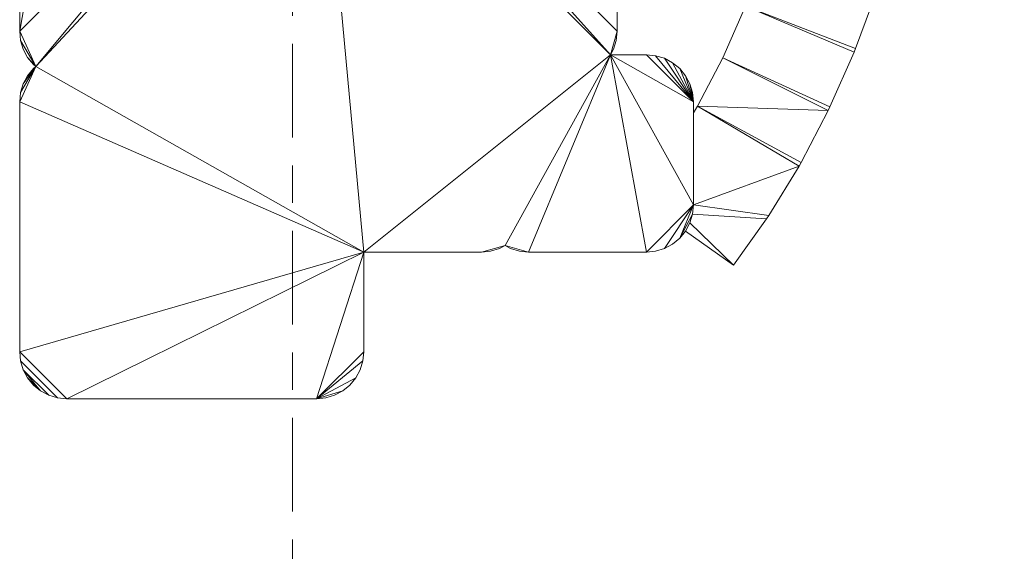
# Model space of a CAD drawing. Header units: millimetres. Extents: x -38221 to 49500, y -52000 to 43639.
# Tile 10 of 19: x -18721 to -2000, y -1045 to 7980. Entities that reach past the tile are written whole.
import ezdxf

# ---------------------------------------------------------------- set-up
doc = ezdxf.new("R2010")
doc.units = ezdxf.units.MM
doc.linetypes.add('Centro _1_', pattern=[3175, 635, -476.25, 1587.5, -476.25])
for name, color, linetype, lineweight in [('A-FLOR-LEVL-OTLN', 51, 'Continuous', 9), ('A-MASS-____-OTLN', 70, 'Continuous', 9), ('A-ROOF-____-OTLN', 132, 'Continuous', 9)]:
    doc.layers.add(name, color=color, linetype=linetype, lineweight=lineweight)

msp = doc.modelspace()

# ---------------------------------------------------------------- linework, layer by layer
at = {"layer": 'A-FLOR-LEVL-OTLN', "linetype": 'Centro _1_'}
for p, q in [((-14091, 11855), (-14091, -11741)), ((-14091, 11855, 4000), (-14091, -11741, 4000))]:
    msp.add_line(p, q, dxfattribs=at)

# ---------------------------------------------------------------- meshes
at = {"layer": 'A-MASS-____-OTLN', "color": 9, "transparency": 33554560}
mesh = msp.add_polyface(dxfattribs=at)
corners = [(-18721, 6585, 3200), (-18721, 2342, 3200), (-18706, 2186, 3200), (-18660, 2036, 3200), (-18586, 1898, 3200), (-18487, 1777, 3200), (-18366, 1677, 3200), (-18227, 1603, 3200), (-18077, 1558, 3200), (-17921, 1542, 3200), (-13679, 1542, 3200), (-13523, 1558, 3200), (-13373, 1603, 3200), (-13234, 1677, 3200), (-13113, 1777, 3200), (-13014, 1898, 3200), (-12940, 2036, 3200), (-12894, 2186, 3200), (-12879, 2342, 3200), (-12879, 4035, 3200), (-10879, 4035, 3200), (-10723, 4050, 3200), (-10573, 4096, 3200), (-10479, 4146, 3200), (-10385, 4096, 3200), (-10235, 4050, 3200), (-10079, 4035, 3200), (-8079, 4035, 3200), (-7923, 4050, 3200), (-7773, 4096, 3200), (-7634, 4170, 3200), (-7513, 4269, 3200), (-7414, 4390, 3200), (-7340, 4529, 3200), (-7294, 4679, 3200), (-7279, 4835, 3200), (-7279, 6585, 3200), (-7294, 6741, 3200), (-7340, 6891, 3200), (-7414, 7029, 3200), (-7513, 7151, 3200), (-7634, 7250, 3200), (-7773, 7324, 3200), (-7923, 7369, 3200), (-8079, 7385, 3200), (-8686, 7385, 3200), (-8636, 7479, 3200), (-8591, 7629, 3200), (-8575, 7785, 3200), (-8575, 11658, 3200), (-8591, 11814, 3200), (-8636, 11964, 3200), (-8710, 12102, 3200), (-8810, 12223, 3200), (-8931, 12323, 3200), (-9069, 12397, 3200), (-9219, 12442, 3200), (-9375, 12458, 3200), (-13248, 12458, 3200), (-13404, 12442, 3200), (-13554, 12397, 3200), (-13648, 12347, 3200), (-13742, 12397, 3200), (-13892, 12442, 3200), (-14048, 12458, 3200), (-17921, 12458, 3200), (-18077, 12442, 3200), (-18227, 12397, 3200), (-18366, 12323, 3200), (-18487, 12223, 3200), (-18586, 12102, 3200), (-18660, 11964, 3200), (-18706, 11814, 3200), (-18721, 11658, 3200), (-18721, 7785, 3200), (-18706, 7629, 3200), (-18660, 7479, 3200), (-18586, 7340, 3200), (-18487, 7219, 3200), (-18445, 7185, 3200), (-18487, 7151, 3200), (-18586, 7029, 3200), (-18660, 6891, 3200), (-18706, 6741, 3200)]
mesh.append_faces([[corners[k] for k in face] for face in [(6, 3, 4, 5), (34, 31, 32, 33)]], dxfattribs={"vtx0": -1, "color": 9})
mesh.append_faces([[corners[k] for k in face] for face in [(35, 31, 34)]], dxfattribs={"vtx0": -1, "vtx1": -1, "color": 9})
mesh.append_faces([[corners[k] for k in face] for face in [(23, 26, 45), (61, 19, 45)]], dxfattribs={"vtx0": -1, "vtx1": -1, "vtx2": -1, "color": 9})
mesh.append_faces([[corners[k] for k in face] for face in [(79, 19, 61, 64), (58, 61, 45, 48)]], dxfattribs={"vtx0": -1, "vtx1": -1, "vtx2": -1, "vtx3": -1, "color": 9})
mesh.append_faces([[corners[k] for k in face] for face in [(19, 9, 10, 18), (65, 73, 74, 64), (45, 35, 36, 44), (58, 48, 49), (56, 51, 52, 55), (57, 50, 51, 56)]], dxfattribs={"vtx0": -1, "vtx2": -1, "color": 9})
mesh.append_faces([[corners[k] for k in face] for face in [(19, 0, 1, 9), (79, 83, 0, 19), (45, 19, 20, 23), (45, 26, 27, 35)]], dxfattribs={"vtx0": -1, "vtx2": -1, "vtx3": -1, "color": 9})
mesh.append_faces([[corners[k] for k in face] for face in [(79, 75, 76, 77), (10, 15, 16, 17), (35, 29, 30, 31), (36, 40, 41, 42), (36, 38, 39, 40)]], dxfattribs={"vtx0": -1, "vtx3": -1, "color": 9})
mesh.append_faces([[corners[k] for k in face] for face in [(80, 81, 79), (78, 79, 77), (47, 48, 45, 46)]], dxfattribs={"vtx1": -1, "color": 9})
mesh.append_faces([[corners[k] for k in face] for face in [(82, 83, 79, 81), (6, 7, 3), (14, 15, 10, 13), (65, 66, 73), (17, 18, 10), (28, 29, 35, 27), (43, 44, 36, 42)]], dxfattribs={"vtx1": -1, "vtx2": -1, "color": 9})
mesh.append_faces([[corners[k] for k in face] for face in [(74, 75, 79, 64)]], dxfattribs={"vtx1": -1, "vtx2": -1, "vtx3": -1, "color": 9})
mesh.append_faces([[corners[k] for k in face] for face in [(1, 2, 8, 9), (2, 3, 7, 8), (71, 72, 67, 68), (72, 73, 66, 67), (49, 50, 57, 58)]], dxfattribs={"vtx1": -1, "vtx3": -1, "color": 9})
mesh.append_faces([[corners[k] for k in face] for face in [(59, 60, 61, 58), (21, 22, 23, 20), (53, 54, 55, 52), (36, 37, 38)]], dxfattribs={"vtx2": -1, "color": 9})
mesh.append_faces([[corners[k] for k in face] for face in [(10, 11, 12, 13), (68, 69, 70, 71), (61, 62, 63, 64), (23, 24, 25, 26)]], dxfattribs={"vtx3": -1, "color": 9})
mesh = msp.add_polyface(dxfattribs=at)
corners = [(-18721, 6585), (-18706, 6741), (-18660, 6891), (-18586, 7029), (-18487, 7151), (-18445, 7185), (-18487, 7219), (-18586, 7340), (-18660, 7479), (-18706, 7629), (-18721, 7785), (-18721, 11658), (-18706, 11814), (-18660, 11964), (-18586, 12102), (-18487, 12223), (-18366, 12323), (-18227, 12397), (-18077, 12442), (-17921, 12458), (-14048, 12458), (-13892, 12442), (-13742, 12397), (-13648, 12347), (-13554, 12397), (-13404, 12442), (-13248, 12458), (-9375, 12458), (-9219, 12442), (-9069, 12397), (-8931, 12323), (-8810, 12223), (-8710, 12102), (-8636, 11964), (-8591, 11814), (-8575, 11658), (-8575, 7785), (-8591, 7629), (-8636, 7479), (-8686, 7385), (-8079, 7385), (-7923, 7369), (-7773, 7324), (-7634, 7250), (-7513, 7151), (-7414, 7029), (-7340, 6891), (-7294, 6741), (-7279, 6585), (-7279, 4835), (-7294, 4679), (-7340, 4529), (-7414, 4390), (-7513, 4269), (-7634, 4170), (-7773, 4096), (-7923, 4050), (-8079, 4035), (-10079, 4035), (-10235, 4050), (-10385, 4096), (-10479, 4146), (-10573, 4096), (-10723, 4050), (-10879, 4035), (-12879, 4035), (-12879, 2342), (-12894, 2186), (-12940, 2036), (-13014, 1898), (-13113, 1777), (-13234, 1677), (-13373, 1603), (-13523, 1558), (-13679, 1542), (-17921, 1542), (-18077, 1558), (-18227, 1603), (-18366, 1677), (-18487, 1777), (-18586, 1898), (-18660, 2036), (-18706, 2186), (-18721, 2342)]
mesh.append_faces([[corners[k] for k in face] for face in [(39, 36, 37, 38), (80, 78, 79)]], dxfattribs={"vtx0": -1, "color": 9})
mesh.append_faces([[corners[k] for k in face] for face in [(50, 53, 49), (17, 13, 16)]], dxfattribs={"vtx0": -1, "vtx1": -1, "color": 9})
mesh.append_faces([[corners[k] for k in face] for face in [(58, 61, 39, 57), (36, 39, 26, 35), (39, 23, 26)]], dxfattribs={"vtx0": -1, "vtx1": -1, "vtx2": -1, "color": 9})
mesh.append_faces([[corners[k] for k in face] for face in [(23, 39, 65, 5)]], dxfattribs={"vtx0": -1, "vtx1": -1, "vtx2": -1, "vtx3": -1, "color": 9})
mesh.append_faces([[corners[k] for k in face] for face in [(39, 61, 64, 65), (23, 5, 20, 21)]], dxfattribs={"vtx0": -1, "vtx1": -1, "vtx3": -1, "color": 9})
mesh.append_faces([[corners[k] for k in face] for face in [(35, 26, 27, 34), (83, 75, 76, 82), (82, 76, 77, 81), (81, 77, 78, 80), (11, 18, 19, 10)]], dxfattribs={"vtx0": -1, "vtx2": -1, "color": 9})
mesh.append_faces([[corners[k] for k in face] for face in [(39, 48, 49, 57), (65, 74, 75, 83), (65, 83, 0, 5), (10, 19, 20, 5)]], dxfattribs={"vtx0": -1, "vtx2": -1, "vtx3": -1, "color": 9})
mesh.append_faces([[corners[k] for k in face] for face in [(49, 53, 54, 55), (49, 55, 56, 57), (74, 67, 68, 69), (5, 7, 8, 9)]], dxfattribs={"vtx0": -1, "vtx3": -1, "color": 9})
mesh.append_faces([[corners[k] for k in face] for face in [(63, 64, 61, 62), (22, 23, 21)]], dxfattribs={"vtx1": -1, "color": 9})
mesh.append_faces([[corners[k] for k in face] for face in [(66, 67, 74, 65), (44, 45, 48, 43), (42, 43, 48, 41), (40, 41, 48, 39), (70, 71, 74, 69), (1, 2, 5, 0), (9, 10, 5), (11, 12, 18)]], dxfattribs={"vtx1": -1, "vtx2": -1, "color": 9})
mesh.append_faces([[corners[k] for k in face] for face in [(33, 34, 27, 28), (28, 29, 32, 33), (17, 18, 12, 13)]], dxfattribs={"vtx1": -1, "vtx3": -1, "color": 9})
mesh.append_faces([[corners[k] for k in face] for face in [(59, 60, 61, 58), (46, 47, 48, 45), (72, 73, 74, 71), (3, 4, 5, 2), (14, 15, 16, 13), (5, 6, 7)]], dxfattribs={"vtx2": -1, "color": 9})
mesh.append_faces([[corners[k] for k in face] for face in [(50, 51, 52, 53), (29, 30, 31, 32), (23, 24, 25, 26)]], dxfattribs={"vtx3": -1, "color": 9})
mesh = msp.add_polyface(dxfattribs=at)
corners = [(-18721, 7785, 3200), (-18721, 11658, 3200), (-18721, 11658), (-18721, 7785)]
mesh.append_faces([[corners[k] for k in face] for face in [(0, 1, 2, 3)]], dxfattribs={"color": 9})
mesh = msp.add_polyface(dxfattribs=at)
corners = [(-8575, 11658, 3200), (-8575, 7785, 3200), (-8575, 7785), (-8575, 11658)]
mesh.append_faces([[corners[k] for k in face] for face in [(0, 1, 2, 3)]], dxfattribs={"color": 9})
mesh = msp.add_polyface(dxfattribs=at)
corners = [(-18706, 7629, 3200), (-18721, 7785, 3200), (-18721, 7785), (-18706, 7629)]
mesh.append_faces([[corners[k] for k in face] for face in [(0, 1, 2, 3)]], dxfattribs={"color": 9})
mesh = msp.add_polyface(dxfattribs=at)
corners = [(-8575, 7785, 3200), (-8591, 7629, 3200), (-8591, 7629), (-8575, 7785)]
mesh.append_faces([[corners[k] for k in face] for face in [(0, 1, 2, 3)]], dxfattribs={"color": 9})
mesh = msp.add_polyface(dxfattribs=at)
corners = [(-18660, 7479, 3200), (-18706, 7629, 3200), (-18706, 7629), (-18660, 7479)]
mesh.append_faces([[corners[k] for k in face] for face in [(0, 1, 2, 3)]], dxfattribs={"color": 9})
mesh = msp.add_polyface(dxfattribs=at)
corners = [(-8591, 7629, 3200), (-8636, 7479, 3200), (-8636, 7479), (-8591, 7629)]
mesh.append_faces([[corners[k] for k in face] for face in [(0, 1, 2, 3)]], dxfattribs={"color": 9})
mesh = msp.add_polyface(dxfattribs=at)
corners = [(-18586, 7340, 3200), (-18660, 7479, 3200), (-18660, 7479), (-18586, 7340)]
mesh.append_faces([[corners[k] for k in face] for face in [(0, 1, 2, 3)]], dxfattribs={"color": 9})
mesh = msp.add_polyface(dxfattribs=at)
corners = [(-8636, 7479, 3200), (-8686, 7385, 3200), (-8686, 7385), (-8636, 7479)]
mesh.append_faces([[corners[k] for k in face] for face in [(3, 0, 1, 2)]], dxfattribs={"color": 9})
mesh = msp.add_polyface(dxfattribs=at)
corners = [(-8686, 7385, 3200), (-8079, 7385, 3200), (-8079, 7385), (-8686, 7385)]
mesh.append_faces([[corners[k] for k in face] for face in [(0, 1, 2, 3)]], dxfattribs={"color": 9})
mesh = msp.add_polyface(dxfattribs=at)
corners = [(-8079, 7385, 3200), (-7923, 7369, 3200), (-7923, 7369), (-8079, 7385)]
mesh.append_faces([[corners[k] for k in face] for face in [(0, 1, 2, 3)]], dxfattribs={"color": 9})
mesh = msp.add_polyface(dxfattribs=at)
corners = [(-7923, 7369, 3200), (-7773, 7324, 3200), (-7773, 7324), (-7923, 7369)]
mesh.append_faces([[corners[k] for k in face] for face in [(0, 1, 2, 3)]], dxfattribs={"color": 9})
mesh = msp.add_polyface(dxfattribs=at)
corners = [(-18487, 7219, 3200), (-18586, 7340, 3200), (-18586, 7340), (-18487, 7219)]
mesh.append_faces([[corners[k] for k in face] for face in [(0, 1, 2, 3)]], dxfattribs={"color": 9})
mesh = msp.add_polyface(dxfattribs=at)
corners = [(-18445, 7185, 3200), (-18487, 7219, 3200), (-18487, 7219), (-18445, 7185)]
mesh.append_faces([[corners[k] for k in face] for face in [(0, 1, 2, 3)]], dxfattribs={"color": 9})
mesh = msp.add_polyface(dxfattribs=at)
corners = [(-7773, 7324, 3200), (-7634, 7250, 3200), (-7634, 7250), (-7773, 7324)]
mesh.append_faces([[corners[k] for k in face] for face in [(0, 1, 2, 3)]], dxfattribs={"color": 9})
mesh = msp.add_polyface(dxfattribs=at)
corners = [(-7634, 7250, 3200), (-7513, 7151, 3200), (-7513, 7151), (-7634, 7250)]
mesh.append_faces([[corners[k] for k in face] for face in [(0, 1, 2, 3)]], dxfattribs={"color": 9})
mesh = msp.add_polyface(dxfattribs=at)
corners = [(-18660, 6891, 3200), (-18586, 7029, 3200), (-18586, 7029), (-18660, 6891)]
mesh.append_faces([[corners[k] for k in face] for face in [(3, 0, 1, 2)]], dxfattribs={"color": 9})
mesh = msp.add_polyface(dxfattribs=at)
corners = [(-18586, 7029, 3200), (-18487, 7151, 3200), (-18487, 7151), (-18586, 7029)]
mesh.append_faces([[corners[k] for k in face] for face in [(0, 1, 2, 3)]], dxfattribs={"color": 9})
mesh = msp.add_polyface(dxfattribs=at)
corners = [(-18487, 7151, 3200), (-18445, 7185, 3200), (-18445, 7185), (-18487, 7151)]
mesh.append_faces([[corners[k] for k in face] for face in [(0, 1, 2, 3)]], dxfattribs={"color": 9})
mesh = msp.add_polyface(dxfattribs=at)
corners = [(-7513, 7151, 3200), (-7414, 7029, 3200), (-7414, 7029), (-7513, 7151)]
mesh.append_faces([[corners[k] for k in face] for face in [(0, 1, 2, 3)]], dxfattribs={"color": 9})
mesh = msp.add_polyface(dxfattribs=at)
corners = [(-7414, 7029, 3200), (-7340, 6891, 3200), (-7340, 6891), (-7414, 7029)]
mesh.append_faces([[corners[k] for k in face] for face in [(0, 1, 2, 3)]], dxfattribs={"color": 9})
mesh = msp.add_polyface(dxfattribs=at)
corners = [(-18706, 6741, 3200), (-18660, 6891, 3200), (-18660, 6891), (-18706, 6741)]
mesh.append_faces([[corners[k] for k in face] for face in [(0, 1, 2, 3)]], dxfattribs={"color": 9})
mesh = msp.add_polyface(dxfattribs=at)
corners = [(-7340, 6891, 3200), (-7294, 6741, 3200), (-7294, 6741), (-7340, 6891)]
mesh.append_faces([[corners[k] for k in face] for face in [(0, 1, 2, 3)]], dxfattribs={"color": 9})
mesh = msp.add_polyface(dxfattribs=at)
corners = [(-18721, 6585, 3200), (-18706, 6741, 3200), (-18706, 6741), (-18721, 6585)]
mesh.append_faces([[corners[k] for k in face] for face in [(0, 1, 2, 3)]], dxfattribs={"color": 9})
mesh = msp.add_polyface(dxfattribs=at)
corners = [(-7294, 6741, 3200), (-7279, 6585, 3200), (-7279, 6585), (-7294, 6741)]
mesh.append_faces([[corners[k] for k in face] for face in [(0, 1, 2, 3)]], dxfattribs={"color": 9})
mesh = msp.add_polyface(dxfattribs=at)
corners = [(-18721, 2342, 3200), (-18721, 6585, 3200), (-18721, 6585), (-18721, 2342)]
mesh.append_faces([[corners[k] for k in face] for face in [(0, 1, 2, 3)]], dxfattribs={"color": 9})
mesh = msp.add_polyface(dxfattribs=at)
corners = [(-7279, 6585, 3200), (-7279, 4835, 3200), (-7279, 4835), (-7279, 6585)]
mesh.append_faces([[corners[k] for k in face] for face in [(3, 0, 1, 2)]], dxfattribs={"color": 9})
mesh = msp.add_polyface(dxfattribs=at)
corners = [(-7279, 4835, 3200), (-7294, 4679, 3200), (-7294, 4679), (-7279, 4835)]
mesh.append_faces([[corners[k] for k in face] for face in [(0, 1, 2, 3)]], dxfattribs={"color": 9})
mesh = msp.add_polyface(dxfattribs=at)
corners = [(-7340, 4529, 3200), (-7414, 4390, 3200), (-7414, 4390), (-7340, 4529)]
mesh.append_faces([[corners[k] for k in face] for face in [(0, 1, 2, 3)]], dxfattribs={"color": 9})
mesh = msp.add_polyface(dxfattribs=at)
corners = [(-7294, 4679, 3200), (-7340, 4529, 3200), (-7340, 4529), (-7294, 4679)]
mesh.append_faces([[corners[k] for k in face] for face in [(0, 1, 2, 3)]], dxfattribs={"color": 9})
mesh = msp.add_polyface(dxfattribs=at)
corners = [(-7414, 4390, 3200), (-7513, 4269, 3200), (-7513, 4269), (-7414, 4390)]
mesh.append_faces([[corners[k] for k in face] for face in [(0, 1, 2, 3)]], dxfattribs={"color": 9})
mesh = msp.add_polyface(dxfattribs=at)
corners = [(-7513, 4269, 3200), (-7634, 4170, 3200), (-7634, 4170), (-7513, 4269)]
mesh.append_faces([[corners[k] for k in face] for face in [(0, 1, 2, 3)]], dxfattribs={"color": 9})
mesh = msp.add_polyface(dxfattribs=at)
corners = [(-12879, 4035, 3200), (-12879, 2342, 3200), (-12879, 2342), (-12879, 4035)]
mesh.append_faces([[corners[k] for k in face] for face in [(0, 1, 2, 3)]], dxfattribs={"color": 9})
mesh = msp.add_polyface(dxfattribs=at)
corners = [(-10879, 4035, 3200), (-12879, 4035, 3200), (-12879, 4035), (-10879, 4035)]
mesh.append_faces([[corners[k] for k in face] for face in [(0, 1, 2, 3)]], dxfattribs={"color": 9})
mesh = msp.add_polyface(dxfattribs=at)
corners = [(-10723, 4050, 3200), (-10879, 4035, 3200), (-10879, 4035), (-10723, 4050)]
mesh.append_faces([[corners[k] for k in face] for face in [(3, 0, 1, 2)]], dxfattribs={"color": 9})
mesh = msp.add_polyface(dxfattribs=at)
corners = [(-10573, 4096, 3200), (-10723, 4050, 3200), (-10723, 4050), (-10573, 4096)]
mesh.append_faces([[corners[k] for k in face] for face in [(0, 1, 2, 3)]], dxfattribs={"color": 9})
mesh = msp.add_polyface(dxfattribs=at)
corners = [(-10479, 4146, 3200), (-10573, 4096, 3200), (-10573, 4096), (-10479, 4146)]
mesh.append_faces([[corners[k] for k in face] for face in [(0, 1, 2, 3)]], dxfattribs={"color": 9})
mesh = msp.add_polyface(dxfattribs=at)
corners = [(-10385, 4096, 3200), (-10479, 4146, 3200), (-10479, 4146), (-10385, 4096)]
mesh.append_faces([[corners[k] for k in face] for face in [(3, 0, 1, 2)]], dxfattribs={"color": 9})
mesh = msp.add_polyface(dxfattribs=at)
corners = [(-10235, 4050, 3200), (-10385, 4096, 3200), (-10385, 4096), (-10235, 4050)]
mesh.append_faces([[corners[k] for k in face] for face in [(0, 1, 2, 3)]], dxfattribs={"color": 9})
mesh = msp.add_polyface(dxfattribs=at)
corners = [(-10079, 4035, 3200), (-10235, 4050, 3200), (-10235, 4050), (-10079, 4035)]
mesh.append_faces([[corners[k] for k in face] for face in [(3, 0, 1, 2)]], dxfattribs={"color": 9})
mesh = msp.add_polyface(dxfattribs=at)
corners = [(-8079, 4035, 3200), (-10079, 4035, 3200), (-10079, 4035), (-8079, 4035)]
mesh.append_faces([[corners[k] for k in face] for face in [(3, 0, 1, 2)]], dxfattribs={"color": 9})
mesh = msp.add_polyface(dxfattribs=at)
corners = [(-7923, 4050, 3200), (-8079, 4035, 3200), (-8079, 4035), (-7923, 4050)]
mesh.append_faces([[corners[k] for k in face] for face in [(0, 1, 2, 3)]], dxfattribs={"color": 9})
mesh = msp.add_polyface(dxfattribs=at)
corners = [(-7773, 4096, 3200), (-7923, 4050, 3200), (-7923, 4050), (-7773, 4096)]
mesh.append_faces([[corners[k] for k in face] for face in [(0, 1, 2, 3)]], dxfattribs={"color": 9})
mesh = msp.add_polyface(dxfattribs=at)
corners = [(-7634, 4170, 3200), (-7773, 4096, 3200), (-7773, 4096), (-7634, 4170)]
mesh.append_faces([[corners[k] for k in face] for face in [(0, 1, 2, 3)]], dxfattribs={"color": 9})
mesh = msp.add_polyface(dxfattribs=at)
corners = [(-18706, 2186, 3200), (-18721, 2342, 3200), (-18721, 2342), (-18706, 2186)]
mesh.append_faces([[corners[k] for k in face] for face in [(0, 1, 2, 3)]], dxfattribs={"color": 9})
mesh = msp.add_polyface(dxfattribs=at)
corners = [(-12879, 2342, 3200), (-12894, 2186, 3200), (-12894, 2186), (-12879, 2342)]
mesh.append_faces([[corners[k] for k in face] for face in [(0, 1, 2, 3)]], dxfattribs={"color": 9})
mesh = msp.add_polyface(dxfattribs=at)
corners = [(-18660, 2036, 3200), (-18706, 2186, 3200), (-18706, 2186), (-18660, 2036)]
mesh.append_faces([[corners[k] for k in face] for face in [(0, 1, 2, 3)]], dxfattribs={"color": 9})
mesh = msp.add_polyface(dxfattribs=at)
corners = [(-12894, 2186, 3200), (-12940, 2036, 3200), (-12940, 2036), (-12894, 2186)]
mesh.append_faces([[corners[k] for k in face] for face in [(0, 1, 2, 3)]], dxfattribs={"color": 9})
mesh = msp.add_polyface(dxfattribs=at)
corners = [(-18586, 1898, 3200), (-18660, 2036, 3200), (-18660, 2036), (-18586, 1898)]
mesh.append_faces([[corners[k] for k in face] for face in [(0, 1, 2, 3)]], dxfattribs={"color": 9})
mesh = msp.add_polyface(dxfattribs=at)
corners = [(-12940, 2036, 3200), (-13014, 1898, 3200), (-13014, 1898), (-12940, 2036)]
mesh.append_faces([[corners[k] for k in face] for face in [(0, 1, 2, 3)]], dxfattribs={"color": 9})
mesh = msp.add_polyface(dxfattribs=at)
corners = [(-18487, 1777, 3200), (-18586, 1898, 3200), (-18586, 1898), (-18487, 1777)]
mesh.append_faces([[corners[k] for k in face] for face in [(0, 1, 2, 3)]], dxfattribs={"color": 9})
mesh = msp.add_polyface(dxfattribs=at)
corners = [(-13014, 1898, 3200), (-13113, 1777, 3200), (-13113, 1777), (-13014, 1898)]
mesh.append_faces([[corners[k] for k in face] for face in [(0, 1, 2, 3)]], dxfattribs={"color": 9})
mesh = msp.add_polyface(dxfattribs=at)
corners = [(-18366, 1677, 3200), (-18487, 1777, 3200), (-18487, 1777), (-18366, 1677)]
mesh.append_faces([[corners[k] for k in face] for face in [(0, 1, 2, 3)]], dxfattribs={"color": 9})
mesh = msp.add_polyface(dxfattribs=at)
corners = [(-18227, 1603, 3200), (-18366, 1677, 3200), (-18366, 1677), (-18227, 1603)]
mesh.append_faces([[corners[k] for k in face] for face in [(3, 0, 1, 2)]], dxfattribs={"color": 9})
mesh = msp.add_polyface(dxfattribs=at)
corners = [(-13234, 1677, 3200), (-13373, 1603, 3200), (-13373, 1603), (-13234, 1677)]
mesh.append_faces([[corners[k] for k in face] for face in [(0, 1, 2, 3)]], dxfattribs={"color": 9})
mesh = msp.add_polyface(dxfattribs=at)
corners = [(-13113, 1777, 3200), (-13234, 1677, 3200), (-13234, 1677), (-13113, 1777)]
mesh.append_faces([[corners[k] for k in face] for face in [(0, 1, 2, 3)]], dxfattribs={"color": 9})
mesh = msp.add_polyface(dxfattribs=at)
corners = [(-18077, 1558, 3200), (-18227, 1603, 3200), (-18227, 1603), (-18077, 1558)]
mesh.append_faces([[corners[k] for k in face] for face in [(3, 0, 1, 2)]], dxfattribs={"color": 9})
mesh = msp.add_polyface(dxfattribs=at)
corners = [(-17921, 1542, 3200), (-18077, 1558, 3200), (-18077, 1558), (-17921, 1542)]
mesh.append_faces([[corners[k] for k in face] for face in [(3, 0, 1, 2)]], dxfattribs={"color": 9})
mesh = msp.add_polyface(dxfattribs=at)
corners = [(-13679, 1542, 3200), (-17921, 1542, 3200), (-17921, 1542), (-13679, 1542)]
mesh.append_faces([[corners[k] for k in face] for face in [(0, 1, 2, 3)]], dxfattribs={"color": 9})
mesh = msp.add_polyface(dxfattribs=at)
corners = [(-13523, 1558, 3200), (-13679, 1542, 3200), (-13679, 1542), (-13523, 1558)]
mesh.append_faces([[corners[k] for k in face] for face in [(0, 1, 2, 3)]], dxfattribs={"color": 9})
mesh = msp.add_polyface(dxfattribs=at)
corners = [(-13373, 1603, 3200), (-13523, 1558, 3200), (-13523, 1558), (-13373, 1603)]
mesh.append_faces([[corners[k] for k in face] for face in [(0, 1, 2, 3)]], dxfattribs={"color": 9})
at = {"layer": 'A-ROOF-____-OTLN', "color": 10}
mesh = msp.add_polyface(dxfattribs=at)
corners = [(-6778, 7335, 2900), (-6393, 8208, 2900), (-6054, 9130, 2900), (-5761, 10101, 2900), (-5515, 11123, 2900), (-5315, 12195, 2900), (-5164, 13317, 2900), (-5061, 14489, 2900), (-5006, 15712, 2900), (-5000, 17005, 2900), (-4000, 17000, 2900), (-2000, 17000, 2900), (-2000, 15000, 2900), (-3036, 15000, 2900), (-3064, 14378, 2900), (-3066, 14335, 2900), (-3174, 13118, 2900), (-3179, 13072, 2900), (-3337, 11903, 2900), (-3345, 11854, 2900), (-3553, 10732, 2900), (-3564, 10680, 2900), (-3823, 9605, 2900), (-3838, 9551, 2900), (-4148, 8524, 2900), (-4167, 8467, 2900), (-4527, 7488, 2900), (-4551, 7430, 2900), (-4962, 6498, 2900), (-4990, 6438, 2900), (-5452, 5554, 2900), (-5485, 5495, 2900), (-5998, 4658, 2900), (-6036, 4599, 2900), (-6599, 3810, 2900), (-7414, 4390, 2900), (-7340, 4529, 2900), (-7294, 4679, 2900), (-7279, 4835, 2900), (-7279, 6396, 2900), (-7209, 6510, 2900)]
mesh.append_faces([[corners[k] for k in face] for face in [(27, 1, 26), (29, 0, 28)]], dxfattribs={"vtx0": -1, "vtx1": -1, "color": 10})
mesh.append_faces([[corners[k] for k in face] for face in [(33, 37, 38, 32), (34, 36, 37, 33), (23, 2, 3, 22), (21, 3, 4, 20)]], dxfattribs={"vtx0": -1, "vtx2": -1, "color": 10})
mesh.append_faces([[corners[k] for k in face] for face in [(31, 38, 39, 40)]], dxfattribs={"vtx0": -1, "vtx3": -1, "color": 10})
mesh.append_faces([[corners[k] for k in face] for face in [(31, 32, 38), (30, 31, 40), (24, 25, 2, 23), (21, 22, 3), (16, 17, 6), (18, 19, 5), (14, 15, 7)]], dxfattribs={"vtx1": -1, "vtx2": -1, "color": 10})
mesh.append_faces([[corners[k] for k in face] for face in [(40, 0, 29, 30), (1, 2, 25, 26), (0, 1, 27, 28), (4, 5, 19, 20), (6, 7, 15, 16), (7, 8, 13, 14), (5, 6, 17, 18)]], dxfattribs={"vtx1": -1, "vtx3": -1, "color": 10})
mesh.append_faces([[corners[k] for k in face] for face in [(34, 35, 36), (11, 12, 13, 10)]], dxfattribs={"vtx2": -1, "color": 10})
mesh.append_faces([[corners[k] for k in face] for face in [(8, 9, 10, 13)]], dxfattribs={"vtx2": -1, "vtx3": -1, "color": 10})
mesh = msp.add_polyface(dxfattribs=at)
corners = [(-6393, 8208, 3025), (-6778, 7335, 3025), (-7209, 6510, 3025), (-7279, 6396, 3025), (-7279, 4835, 3025), (-7294, 4679, 3025), (-7340, 4529, 3025), (-7414, 4390, 3025), (-6599, 3810, 3025), (-6036, 4599, 3025), (-5998, 4658, 3025), (-5485, 5495, 3025), (-5452, 5554, 3025), (-4990, 6438, 3025), (-4962, 6498, 3025), (-4551, 7430, 3025), (-4527, 7488, 3025), (-4167, 8467, 3025), (-4148, 8524, 3025), (-3838, 9551, 3025), (-3823, 9605, 3025), (-3564, 10680, 3025), (-3553, 10732, 3025), (-3345, 11854, 3025), (-3337, 11903, 3025), (-3179, 13072, 3025), (-3174, 13118, 3025), (-3066, 14335, 3025), (-3064, 14378, 3025), (-3036, 15000, 3025), (-2000, 15000, 3025), (-2000, 17000, 3025), (-4000, 17000, 3025), (-5000, 17005, 3025), (-5006, 15712, 3025), (-5061, 14489, 3025), (-5164, 13317, 3025), (-5315, 12195, 3025), (-5515, 11123, 3025), (-5761, 10101, 3025), (-6054, 9130, 3025)]
mesh.append_faces([[corners[k] for k in face] for face in [(16, 0, 15)]], dxfattribs={"vtx0": -1, "vtx1": -1, "color": 10})
mesh.append_faces([[corners[k] for k in face] for face in [(4, 10, 11), (17, 40, 0, 16), (15, 0, 1, 14), (23, 37, 38, 22), (29, 34, 35, 28), (25, 36, 37, 24), (39, 20, 21), (37, 23, 24)]], dxfattribs={"vtx0": -1, "vtx2": -1, "color": 10})
mesh.append_faces([[corners[k] for k in face] for face in [(2, 11, 12, 13), (40, 17, 18, 19), (36, 25, 26, 27)]], dxfattribs={"vtx0": -1, "vtx3": -1, "color": 10})
mesh.append_faces([[corners[k] for k in face] for face in [(3, 4, 11, 2)]], dxfattribs={"vtx1": -1, "vtx2": -1, "color": 10})
mesh.append_faces([[corners[k] for k in face] for face in [(4, 5, 9, 10), (5, 6, 8, 9), (1, 2, 13, 14), (39, 40, 19, 20), (35, 36, 27, 28), (38, 39, 21, 22)]], dxfattribs={"vtx1": -1, "vtx3": -1, "color": 10})
mesh.append_faces([[corners[k] for k in face] for face in [(6, 7, 8)]], dxfattribs={"vtx2": -1, "color": 10})
mesh.append_faces([[corners[k] for k in face] for face in [(32, 33, 34, 29)]], dxfattribs={"vtx2": -1, "vtx3": -1, "color": 10})
mesh.append_faces([[corners[k] for k in face] for face in [(29, 30, 31, 32)]], dxfattribs={"vtx3": -1, "color": 10})
mesh = msp.add_polyface(dxfattribs=at)
corners = [(-4167, 8467, 3025), (-4527, 7488, 3025), (-4527, 7488, 2900), (-4167, 8467, 2900)]
mesh.append_faces([[corners[k] for k in face] for face in [(0, 1, 2, 3)]], dxfattribs={"color": 10})
mesh = msp.add_polyface(dxfattribs=at)
corners = [(-6778, 7335, 3025), (-6393, 8208, 3025), (-6393, 8208, 2900), (-6778, 7335, 2900)]
mesh.append_faces([[corners[k] for k in face] for face in [(1, 2, 3, 0)]], dxfattribs={"color": 10})
mesh = msp.add_polyface(dxfattribs=at)
corners = [(-4551, 7430, 3025), (-4962, 6498, 3025), (-4962, 6498, 2900), (-4551, 7430, 2900)]
mesh.append_faces([[corners[k] for k in face] for face in [(1, 2, 3, 0)]], dxfattribs={"color": 10})
mesh = msp.add_polyface(dxfattribs=at)
corners = [(-4527, 7488, 3025), (-4551, 7430, 3025), (-4551, 7430, 2900), (-4527, 7488, 2900)]
mesh.append_faces([[corners[k] for k in face] for face in [(1, 2, 3, 0)]], dxfattribs={"color": 10})
mesh = msp.add_polyface(dxfattribs=at)
corners = [(-7209, 6510, 3025), (-6778, 7335, 3025), (-6778, 7335, 2900), (-7209, 6510, 2900)]
mesh.append_faces([[corners[k] for k in face] for face in [(0, 1, 2, 3)]], dxfattribs={"color": 10})
mesh = msp.add_polyface(dxfattribs=at)
corners = [(-7279, 6396, 3025), (-7209, 6510, 3025), (-7209, 6510, 2900), (-7279, 6396, 2900)]
mesh.append_faces([[corners[k] for k in face] for face in [(0, 1, 2, 3)]], dxfattribs={"color": 10})
mesh = msp.add_polyface(dxfattribs=at)
corners = [(-7279, 4835, 3025), (-7279, 6396, 3025), (-7279, 6396, 2900), (-7279, 4835, 2900)]
mesh.append_faces([[corners[k] for k in face] for face in [(1, 2, 3, 0)]], dxfattribs={"color": 10})
mesh = msp.add_polyface(dxfattribs=at)
corners = [(-4990, 6438, 3025), (-5452, 5554, 3025), (-5452, 5554, 2900), (-4990, 6438, 2900)]
mesh.append_faces([[corners[k] for k in face] for face in [(1, 2, 3, 0)]], dxfattribs={"color": 10})
mesh = msp.add_polyface(dxfattribs=at)
corners = [(-4962, 6498, 3025), (-4990, 6438, 3025), (-4990, 6438, 2900), (-4962, 6498, 2900)]
mesh.append_faces([[corners[k] for k in face] for face in [(1, 2, 3, 0)]], dxfattribs={"color": 10})
mesh = msp.add_polyface(dxfattribs=at)
corners = [(-5452, 5554, 3025), (-5485, 5495, 3025), (-5485, 5495, 2900), (-5452, 5554, 2900)]
mesh.append_faces([[corners[k] for k in face] for face in [(1, 2, 3, 0)]], dxfattribs={"color": 10})
mesh = msp.add_polyface(dxfattribs=at)
corners = [(-5485, 5495, 3025), (-5998, 4658, 3025), (-5998, 4658, 2900), (-5485, 5495, 2900)]
mesh.append_faces([[corners[k] for k in face] for face in [(1, 2, 3, 0)]], dxfattribs={"color": 10})
mesh = msp.add_polyface(dxfattribs=at)
corners = [(-7294, 4679, 3025), (-7279, 4835, 3025), (-7279, 4835, 2900), (-7294, 4679, 2900)]
mesh.append_faces([[corners[k] for k in face] for face in [(1, 2, 3, 0)]], dxfattribs={"color": 10})
mesh = msp.add_polyface(dxfattribs=at)
corners = [(-7414, 4390, 3025), (-7340, 4529, 3025), (-7340, 4529, 2900), (-7414, 4390, 2900)]
mesh.append_faces([[corners[k] for k in face] for face in [(1, 2, 3, 0)]], dxfattribs={"color": 10})
mesh = msp.add_polyface(dxfattribs=at)
corners = [(-7340, 4529, 3025), (-7294, 4679, 3025), (-7294, 4679, 2900), (-7340, 4529, 2900)]
mesh.append_faces([[corners[k] for k in face] for face in [(1, 2, 3, 0)]], dxfattribs={"color": 10})
mesh = msp.add_polyface(dxfattribs=at)
corners = [(-6036, 4599, 3025), (-6599, 3810, 3025), (-6599, 3810, 2900), (-6036, 4599, 2900)]
mesh.append_faces([[corners[k] for k in face] for face in [(0, 1, 2, 3)]], dxfattribs={"color": 10})
mesh = msp.add_polyface(dxfattribs=at)
corners = [(-5998, 4658, 3025), (-6036, 4599, 3025), (-6036, 4599, 2900), (-5998, 4658, 2900)]
mesh.append_faces([[corners[k] for k in face] for face in [(1, 2, 3, 0)]], dxfattribs={"color": 10})
mesh = msp.add_polyface(dxfattribs=at)
corners = [(-6599, 3810, 3025), (-7414, 4390, 3025), (-7414, 4390, 2900), (-6599, 3810, 2900)]
mesh.append_faces([[corners[k] for k in face] for face in [(0, 1, 2, 3)]], dxfattribs={"color": 10})

doc.saveas('drawing.dxf')
